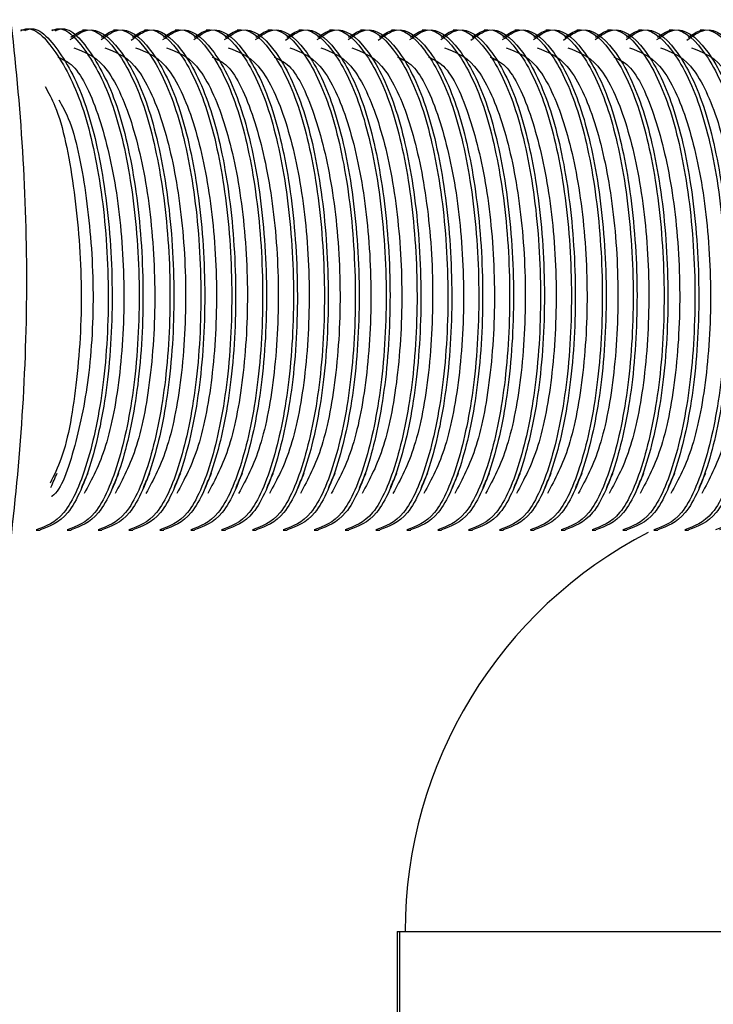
# Model space of a CAD drawing. Header units: millimetres. Extents: x 570 to 981, y 326 to 757.
# Tile 4 of 71: x 623.74 to 626.4, y 424.73 to 428.51. Entities that reach past the tile are written whole.
import ezdxf

# ---------------------------------------------------------------- set-up
doc = ezdxf.new("R2010")
doc.units = ezdxf.units.MM

msp = doc.modelspace()

# ---------------------------------------------------------------- linework, layer by layer
at = {"color": 7, "linetype": 'Continuous', "lineweight": 25}
for p, q in [((623.7556, 428.4654), (623.7408, 428.4654)), ((623.8742, 428.4654), (623.8593, 428.4654)), ((623.9927, 428.4654), (623.9779, 428.4654)), ((624.1112, 428.4654), (624.0964, 428.4654)), ((624.2297, 428.4654), (624.2149, 428.4654)), ((624.3482, 428.4654), (624.3334, 428.4654)), ((624.4668, 428.4654), (624.4519, 428.4654)), ((624.5853, 428.4654), (624.5705, 428.4654)), ((624.7038, 428.4654), (624.689, 428.4654)), ((624.8223, 428.4654), (624.8075, 428.4654)), ((624.9408, 428.4654), (624.926, 428.4654)), ((625.0593, 428.4654), (625.0445, 428.4654)), ((625.1779, 428.4654), (625.163, 428.4654)), ((625.2964, 428.4654), (625.2816, 428.4654)), ((625.4149, 428.4654), (625.4001, 428.4654)), ((625.5334, 428.4654), (625.5186, 428.4654)), ((625.6519, 428.4654), (625.6371, 428.4654)), ((625.7704, 428.4654), (625.7556, 428.4654)), ((625.889, 428.4654), (625.8742, 428.4654)), ((626.0075, 428.4654), (625.9927, 428.4654)), ((626.126, 428.4654), (626.1112, 428.4654)), ((626.2445, 428.4654), (626.2297, 428.4654)), ((626.363, 428.4654), (626.3482, 428.4654)), ((623.8001, 426.5454), (623.8149, 426.5454)), ((623.9186, 426.5454), (623.9334, 426.5454)), ((624.0371, 426.5454), (624.0519, 426.5454)), ((624.1556, 426.5454), (624.1705, 426.5454)), ((624.2742, 426.5454), (624.289, 426.5454)), ((624.3927, 426.5454), (624.4075, 426.5454)), ((624.5112, 426.5454), (624.526, 426.5454)), ((624.6297, 426.5454), (624.6445, 426.5454)), ((624.7482, 426.5454), (624.763, 426.5454)), ((624.8667, 426.5454), (624.8816, 426.5454)), ((624.9853, 426.5454), (625.0001, 426.5454)), ((625.1038, 426.5454), (625.1186, 426.5454)), ((625.2223, 426.5454), (625.2371, 426.5454)), ((625.3408, 426.5454), (625.3556, 426.5454)), ((625.4593, 426.5454), (625.4742, 426.5454)), ((625.5779, 426.5454), (625.5927, 426.5454)), ((625.6964, 426.5454), (625.7112, 426.5454)), ((625.8149, 426.5454), (625.8297, 426.5454)), ((625.9334, 426.5454), (625.9482, 426.5454)), ((626.0519, 426.5454), (626.0667, 426.5454)), ((626.1704, 426.5454), (626.1853, 426.5454)), ((626.289, 426.5454), (626.3038, 426.5454)), ((625.185, 425.0054), (625.185, 422.5054)), ((625.185, 425.0054), (625.1941, 425.0054)), ((625.1941, 425.0054), (625.1941, 422.5054)), ((625.1941, 425.0054), (626.9486, 425.0054))]:
    msp.add_line(p, q, dxfattribs=at)
msp.add_arc((626.9395, 425.0054), 1.7235, 117.2952, 180, dxfattribs=at)
for points, knots in [([(623.389, 429.6755), (623.4332, 429.5907), (623.5737, 429.321), (623.7177, 428.5313), (623.7863, 427.4751), (623.71, 426.4267), (623.5688, 425.6706), (623.437, 425.4255), (623.4025, 425.3612)], [0, 0, 0, 0, 0.095188, 0.302791, 0.510416, 0.718124, 0.925977, 1, 1, 1, 1]), ([(623.7409, 428.4634), (623.7421, 428.4641), (623.7844, 428.488), (623.8717, 428.4004), (623.9798, 428.1972), (624.0534, 427.8713), (624.0839, 427.4948), (624.0662, 427.1179), (624.0038, 426.8028), (623.9108, 426.5859), (623.8362, 426.56), (623.8, 426.5474)], [0, 0, 0, 0, 0.003504, 0.127601, 0.25494, 0.377264, 0.503504, 0.629744, 0.752069, 0.879408, 1, 1, 1, 1]), ([(623.7558, 428.4634), (623.7569, 428.4641), (623.7992, 428.488), (623.8866, 428.4004), (623.9947, 428.1972), (624.0682, 427.8713), (624.0987, 427.4948), (624.081, 427.1179), (624.0187, 426.8028), (623.9256, 426.5859), (623.851, 426.56), (623.8148, 426.5474)], [0, 0, 0, 0, 0.003504, 0.127601, 0.25494, 0.377264, 0.503504, 0.629744, 0.752069, 0.879408, 1, 1, 1, 1]), ([(623.8595, 428.4634), (623.8606, 428.4641), (623.9029, 428.488), (623.9903, 428.4004), (624.0984, 428.1972), (624.1719, 427.8713), (624.2024, 427.4948), (624.1847, 427.1179), (624.1224, 426.8028), (624.0293, 426.5859), (623.9547, 426.56), (623.9185, 426.5474)], [0, 0, 0, 0, 0.003504, 0.127601, 0.25494, 0.377264, 0.503504, 0.629744, 0.752069, 0.879408, 1, 1, 1, 1]), ([(623.8743, 428.4634), (623.8754, 428.4641), (623.9177, 428.488), (624.0051, 428.4004), (624.1132, 428.1972), (624.1868, 427.8713), (624.2172, 427.4948), (624.1995, 427.1179), (624.1372, 426.8028), (624.0441, 426.5859), (623.9696, 426.56), (623.9333, 426.5474)], [0, 0, 0, 0, 0.003504, 0.127601, 0.25494, 0.377264, 0.503504, 0.629744, 0.752069, 0.879408, 1, 1, 1, 1]), ([(623.9321, 428.4382), (623.9485, 428.4496), (624.0059, 428.4898), (624.1087, 428.4056), (624.2169, 428.1959), (624.2904, 427.8716), (624.3209, 427.4947), (624.3032, 427.1179), (624.2409, 426.8028), (624.1478, 426.5859), (624.0733, 426.56), (624.037, 426.5474)], [0, 0, 0, 0, 0.047417, 0.166044, 0.287772, 0.404706, 0.525383, 0.64606, 0.762994, 0.884722, 1, 1, 1, 1]), ([(624.0506, 428.4382), (624.067, 428.4496), (624.1245, 428.4898), (624.2272, 428.4056), (624.3354, 428.1959), (624.409, 427.8716), (624.4394, 427.4947), (624.4217, 427.1179), (624.3594, 426.8028), (624.2663, 426.5859), (624.1918, 426.56), (624.1555, 426.5474)], [0, 0, 0, 0, 0.047417, 0.166044, 0.287772, 0.404706, 0.525383, 0.64606, 0.762994, 0.884722, 1, 1, 1, 1]), ([(624.1692, 428.4382), (624.1856, 428.4496), (624.243, 428.4898), (624.3457, 428.4056), (624.4539, 428.1959), (624.5275, 427.8716), (624.5579, 427.4947), (624.5403, 427.1179), (624.4779, 426.8028), (624.3848, 426.5859), (624.3103, 426.56), (624.274, 426.5474)], [0, 0, 0, 0, 0.0474167, 0.1660445, 0.2877722, 0.4047064, 0.5253833, 0.6460602, 0.7629945, 0.8847222, 1, 1, 1, 1]), ([(624.2877, 428.4382), (624.3041, 428.4496), (624.3615, 428.4898), (624.4642, 428.4056), (624.5725, 428.1959), (624.646, 427.8716), (624.6765, 427.4947), (624.6588, 427.1179), (624.5964, 426.8028), (624.5034, 426.5859), (624.4288, 426.56), (624.3926, 426.5474)], [0, 0, 0, 0, 0.047417, 0.166044, 0.287772, 0.404706, 0.525383, 0.64606, 0.762994, 0.884722, 1, 1, 1, 1]), ([(624.4062, 428.4382), (624.4226, 428.4496), (624.48, 428.4898), (624.5827, 428.4056), (624.691, 428.1959), (624.7645, 427.8716), (624.795, 427.4947), (624.7773, 427.1179), (624.7149, 426.8028), (624.6219, 426.5859), (624.5473, 426.56), (624.5111, 426.5474)], [0, 0, 0, 0, 0.047417, 0.166044, 0.287772, 0.404706, 0.525383, 0.64606, 0.762994, 0.884722, 1, 1, 1, 1]), ([(624.5247, 428.4382), (624.5411, 428.4496), (624.5985, 428.4898), (624.7013, 428.4056), (624.8095, 428.1959), (624.883, 427.8716), (624.9135, 427.4947), (624.8958, 427.1179), (624.8335, 426.8028), (624.7404, 426.5859), (624.6659, 426.56), (624.6296, 426.5474)], [0, 0, 0, 0, 0.047417, 0.166044, 0.287772, 0.404706, 0.525383, 0.64606, 0.762994, 0.884722, 1, 1, 1, 1]), ([(624.6432, 428.4382), (624.6596, 428.4496), (624.717, 428.4898), (624.8198, 428.4056), (624.928, 428.1959), (625.0016, 427.8716), (625.032, 427.4947), (625.0143, 427.1179), (624.952, 426.8028), (624.8589, 426.5859), (624.7844, 426.56), (624.7481, 426.5474)], [0, 0, 0, 0, 0.047417, 0.166044, 0.287772, 0.404706, 0.525383, 0.64606, 0.762994, 0.884722, 1, 1, 1, 1]), ([(624.7618, 428.4382), (624.7781, 428.4496), (624.8356, 428.4898), (624.9383, 428.4056), (625.0465, 428.1959), (625.1201, 427.8716), (625.1505, 427.4947), (625.1329, 427.1179), (625.0705, 426.8028), (624.9774, 426.5859), (624.9029, 426.56), (624.8666, 426.5474)], [0, 0, 0, 0, 0.047417, 0.166044, 0.287772, 0.404706, 0.525383, 0.64606, 0.762994, 0.884722, 1, 1, 1, 1]), ([(624.8803, 428.4382), (624.8967, 428.4496), (624.9541, 428.4898), (625.0568, 428.4056), (625.1651, 428.1959), (625.2386, 427.8716), (625.2691, 427.4947), (625.2514, 427.1179), (625.189, 426.8028), (625.096, 426.5859), (625.0214, 426.56), (624.9852, 426.5474)], [0, 0, 0, 0, 0.0474167, 0.1660445, 0.2877722, 0.4047064, 0.5253833, 0.6460602, 0.7629945, 0.8847222, 1, 1, 1, 1]), ([(624.9988, 428.4382), (625.0152, 428.4496), (625.0726, 428.4898), (625.1753, 428.4056), (625.2836, 428.1959), (625.3571, 427.8716), (625.3876, 427.4947), (625.3699, 427.1179), (625.3075, 426.8028), (625.2145, 426.5859), (625.1399, 426.56), (625.1037, 426.5474)], [0, 0, 0, 0, 0.047417, 0.166044, 0.287772, 0.404706, 0.525383, 0.64606, 0.762994, 0.884722, 1, 1, 1, 1]), ([(625.1173, 428.4382), (625.1337, 428.4496), (625.1911, 428.4898), (625.2939, 428.4056), (625.4021, 428.1959), (625.4756, 427.8716), (625.5061, 427.4947), (625.4884, 427.1179), (625.4261, 426.8028), (625.333, 426.5859), (625.2584, 426.56), (625.2222, 426.5474)], [0, 0, 0, 0, 0.047417, 0.166044, 0.287772, 0.404706, 0.525383, 0.64606, 0.762994, 0.884722, 1, 1, 1, 1]), ([(625.2358, 428.4382), (625.2522, 428.4496), (625.3096, 428.4898), (625.4124, 428.4056), (625.5206, 428.1959), (625.5941, 427.8716), (625.6246, 427.4947), (625.6069, 427.1179), (625.5446, 426.8028), (625.4515, 426.5859), (625.377, 426.56), (625.3407, 426.5474)], [0, 0, 0, 0, 0.047417, 0.166044, 0.287772, 0.404706, 0.525383, 0.64606, 0.762994, 0.884722, 1, 1, 1, 1]), ([(625.3543, 428.4382), (625.3707, 428.4496), (625.4282, 428.4898), (625.5309, 428.4056), (625.6391, 428.1959), (625.7127, 427.8716), (625.7431, 427.4947), (625.7254, 427.1179), (625.6631, 426.8028), (625.57, 426.5859), (625.4955, 426.56), (625.4592, 426.5474)], [0, 0, 0, 0, 0.047417, 0.166044, 0.287772, 0.404706, 0.525383, 0.64606, 0.762994, 0.884722, 1, 1, 1, 1]), ([(625.4729, 428.4382), (625.4893, 428.4496), (625.5467, 428.4898), (625.6494, 428.4056), (625.7576, 428.1959), (625.8312, 427.8716), (625.8616, 427.4947), (625.844, 427.1179), (625.7816, 426.8028), (625.6885, 426.5859), (625.614, 426.56), (625.5777, 426.5474)], [0, 0, 0, 0, 0.047417, 0.166044, 0.287772, 0.404706, 0.525383, 0.64606, 0.762994, 0.884722, 1, 1, 1, 1]), ([(625.5914, 428.4382), (625.6078, 428.4496), (625.6652, 428.4898), (625.7679, 428.4056), (625.8762, 428.1959), (625.9497, 427.8716), (625.9802, 427.4947), (625.9625, 427.1179), (625.9001, 426.8028), (625.8071, 426.5859), (625.7325, 426.56), (625.6963, 426.5474)], [0, 0, 0, 0, 0.047417, 0.166044, 0.287772, 0.404706, 0.525383, 0.64606, 0.762994, 0.884722, 1, 1, 1, 1]), ([(625.7099, 428.4382), (625.7263, 428.4496), (625.7837, 428.4898), (625.8864, 428.4056), (625.9947, 428.1959), (626.0682, 427.8716), (626.0987, 427.4947), (626.081, 427.1179), (626.0186, 426.8028), (625.9256, 426.5859), (625.851, 426.56), (625.8148, 426.5474)], [0, 0, 0, 0, 0.047417, 0.166044, 0.287772, 0.404706, 0.525383, 0.64606, 0.762994, 0.884722, 1, 1, 1, 1]), ([(625.8284, 428.4382), (625.8448, 428.4496), (625.9022, 428.4898), (626.005, 428.4056), (626.1132, 428.1959), (626.1867, 427.8716), (626.2172, 427.4947), (626.1995, 427.1179), (626.1372, 426.8028), (626.0441, 426.5859), (625.9696, 426.56), (625.9333, 426.5474)], [0, 0, 0, 0, 0.047417, 0.166044, 0.287772, 0.404706, 0.525383, 0.64606, 0.762994, 0.884722, 1, 1, 1, 1]), ([(625.9469, 428.4382), (625.9633, 428.4496), (626.0207, 428.4898), (626.1235, 428.4056), (626.2317, 428.1959), (626.3053, 427.8716), (626.3357, 427.4947), (626.318, 427.1179), (626.2557, 426.8028), (626.1626, 426.5859), (626.0881, 426.56), (626.0518, 426.5474)], [0, 0, 0, 0, 0.047417, 0.166044, 0.287772, 0.404706, 0.525383, 0.64606, 0.762994, 0.884722, 1, 1, 1, 1]), ([(626.0654, 428.4382), (626.0818, 428.4496), (626.1393, 428.4898), (626.242, 428.4056), (626.3502, 428.1959), (626.4238, 427.8716), (626.4542, 427.4947), (626.4366, 427.1179), (626.3742, 426.8028), (626.2811, 426.5859), (626.2066, 426.56), (626.1703, 426.5474)], [0, 0, 0, 0, 0.047417, 0.166044, 0.287772, 0.404706, 0.525383, 0.64606, 0.762994, 0.884722, 1, 1, 1, 1]), ([(626.184, 428.4382), (626.2004, 428.4496), (626.2578, 428.4898), (626.3605, 428.4056), (626.4688, 428.1959), (626.5423, 427.8716), (626.5728, 427.4947), (626.5551, 427.1179), (626.4927, 426.8028), (626.3997, 426.5859), (626.3251, 426.56), (626.2888, 426.5474)], [0, 0, 0, 0, 0.047417, 0.166044, 0.287772, 0.404706, 0.525383, 0.64606, 0.762994, 0.884722, 1, 1, 1, 1]), ([(626.3025, 428.4382), (626.3189, 428.4496), (626.3763, 428.4898), (626.479, 428.4056), (626.5873, 428.1959), (626.6608, 427.8716), (626.6913, 427.4947), (626.6736, 427.1179), (626.6112, 426.8028), (626.5182, 426.5859), (626.4436, 426.56), (626.4074, 426.5474)], [0, 0, 0, 0, 0.047417, 0.166044, 0.287772, 0.404706, 0.525383, 0.64606, 0.762994, 0.884722, 1, 1, 1, 1]), ([(623.9305, 428.4291), (623.9523, 428.4451), (624.0152, 428.491), (624.1235, 428.4068), (624.2317, 428.1956), (624.3053, 427.8717), (624.3357, 427.4947), (624.318, 427.1179), (624.2557, 426.8028), (624.1626, 426.5859), (624.0881, 426.56), (624.0518, 426.5474)], [0, 0, 0, 0, 0.062274, 0.179051, 0.298881, 0.413991, 0.532786, 0.65158, 0.766691, 0.88652, 1, 1, 1, 1]), ([(624.049, 428.4291), (624.0708, 428.4451), (624.1337, 428.491), (624.242, 428.4068), (624.3503, 428.1956), (624.4238, 427.8717), (624.4542, 427.4947), (624.4366, 427.1179), (624.3742, 426.8028), (624.2811, 426.5859), (624.2066, 426.56), (624.1703, 426.5474)], [0, 0, 0, 0, 0.0622738, 0.1790513, 0.2988805, 0.413991, 0.5327857, 0.6515805, 0.766691, 0.8865202, 1, 1, 1, 1]), ([(624.164, 428.4272), (624.187, 428.4441), (624.251, 428.4912), (624.3605, 428.407), (624.4688, 428.1955), (624.5423, 427.8717), (624.5728, 427.4946), (624.5551, 427.1179), (624.4927, 426.8028), (624.3997, 426.5859), (624.3251, 426.56), (624.2889, 426.5474)], [0, 0, 0, 0, 0.065356, 0.18175, 0.301185, 0.415917, 0.534321, 0.652726, 0.767458, 0.886893, 1, 1, 1, 1]), ([(624.286, 428.4291), (624.3079, 428.4451), (624.3707, 428.491), (624.479, 428.4068), (624.5873, 428.1956), (624.6608, 427.8717), (624.6913, 427.4947), (624.6736, 427.1179), (624.6112, 426.8028), (624.5182, 426.5859), (624.4436, 426.56), (624.4074, 426.5474)], [0, 0, 0, 0, 0.0622738, 0.1790513, 0.2988805, 0.413991, 0.5327857, 0.6515805, 0.766691, 0.8865202, 1, 1, 1, 1]), ([(624.4045, 428.4291), (624.4264, 428.4451), (624.4892, 428.491), (624.5975, 428.4068), (624.7058, 428.1956), (624.7793, 427.8717), (624.8098, 427.4947), (624.7921, 427.1179), (624.7298, 426.8028), (624.6367, 426.5859), (624.5622, 426.56), (624.5259, 426.5474)], [0, 0, 0, 0, 0.062274, 0.179051, 0.298881, 0.413991, 0.532786, 0.65158, 0.766691, 0.88652, 1, 1, 1, 1]), ([(624.523, 428.4291), (624.5449, 428.4451), (624.6078, 428.491), (624.7161, 428.4068), (624.8243, 428.1956), (624.8979, 427.8717), (624.9283, 427.4947), (624.9106, 427.1179), (624.8483, 426.8028), (624.7552, 426.5859), (624.6807, 426.56), (624.6444, 426.5474)], [0, 0, 0, 0, 0.0622738, 0.1790513, 0.2988805, 0.413991, 0.5327857, 0.6515805, 0.766691, 0.8865202, 1, 1, 1, 1]), ([(624.6416, 428.4291), (624.6634, 428.4451), (624.7263, 428.491), (624.8346, 428.4068), (624.9428, 428.1956), (625.0164, 427.8717), (625.0468, 427.4947), (625.0292, 427.1179), (624.9668, 426.8028), (624.8737, 426.5859), (624.7992, 426.56), (624.7629, 426.5474)], [0, 0, 0, 0, 0.062274, 0.179051, 0.298881, 0.413991, 0.532786, 0.65158, 0.766691, 0.88652, 1, 1, 1, 1]), ([(624.7566, 428.4272), (624.7796, 428.4441), (624.8436, 428.4912), (624.9531, 428.407), (625.0614, 428.1955), (625.1349, 427.8717), (625.1654, 427.4946), (625.1477, 427.1179), (625.0853, 426.8028), (624.9923, 426.5859), (624.9177, 426.56), (624.8814, 426.5474)], [0, 0, 0, 0, 0.065356, 0.18175, 0.301185, 0.415917, 0.534321, 0.652726, 0.767458, 0.886893, 1, 1, 1, 1]), ([(624.8786, 428.4291), (624.9005, 428.4451), (624.9633, 428.491), (625.0716, 428.4068), (625.1799, 428.1956), (625.2534, 427.8717), (625.2839, 427.4947), (625.2662, 427.1179), (625.2038, 426.8028), (625.1108, 426.5859), (625.0362, 426.56), (625, 426.5474)], [0, 0, 0, 0, 0.062274, 0.179051, 0.298881, 0.413991, 0.532786, 0.65158, 0.766691, 0.88652, 1, 1, 1, 1]), ([(624.9971, 428.4291), (625.019, 428.4451), (625.0818, 428.491), (625.1901, 428.4068), (625.2984, 428.1956), (625.3719, 427.8717), (625.4024, 427.4947), (625.3847, 427.1179), (625.3224, 426.8028), (625.2293, 426.5859), (625.1547, 426.56), (625.1185, 426.5474)], [0, 0, 0, 0, 0.062274, 0.179051, 0.298881, 0.413991, 0.532786, 0.65158, 0.766691, 0.88652, 1, 1, 1, 1]), ([(625.1121, 428.4272), (625.1352, 428.4441), (625.1992, 428.4912), (625.3086, 428.407), (625.4169, 428.1955), (625.4904, 427.8717), (625.5209, 427.4946), (625.5032, 427.1179), (625.4409, 426.8028), (625.3478, 426.5859), (625.2733, 426.56), (625.237, 426.5474)], [0, 0, 0, 0, 0.065356, 0.18175, 0.301185, 0.415917, 0.534321, 0.652726, 0.767458, 0.886893, 1, 1, 1, 1]), ([(625.2342, 428.4291), (625.256, 428.4451), (625.3189, 428.491), (625.4272, 428.4068), (625.5354, 428.1956), (625.609, 427.8717), (625.6394, 427.4947), (625.6217, 427.1179), (625.5594, 426.8028), (625.4663, 426.5859), (625.3918, 426.56), (625.3555, 426.5474)], [0, 0, 0, 0, 0.062274, 0.179051, 0.298881, 0.413991, 0.532786, 0.65158, 0.766691, 0.88652, 1, 1, 1, 1]), ([(625.3527, 428.4291), (625.3745, 428.4451), (625.4374, 428.491), (625.5457, 428.4068), (625.654, 428.1956), (625.7275, 427.8717), (625.7579, 427.4947), (625.7403, 427.1179), (625.6779, 426.8028), (625.5848, 426.5859), (625.5103, 426.56), (625.474, 426.5474)], [0, 0, 0, 0, 0.062274, 0.179051, 0.298881, 0.413991, 0.532786, 0.65158, 0.766691, 0.88652, 1, 1, 1, 1]), ([(625.4677, 428.4272), (625.4907, 428.4441), (625.5547, 428.4912), (625.6642, 428.407), (625.7725, 428.1955), (625.846, 427.8717), (625.8765, 427.4946), (625.8588, 427.1179), (625.7964, 426.8028), (625.7034, 426.5859), (625.6288, 426.56), (625.5926, 426.5474)], [0, 0, 0, 0, 0.065356, 0.18175, 0.301185, 0.415917, 0.534321, 0.652726, 0.767458, 0.886893, 1, 1, 1, 1]), ([(625.5897, 428.4291), (625.6116, 428.4451), (625.6744, 428.491), (625.7827, 428.4068), (625.891, 428.1956), (625.9645, 427.8717), (625.995, 427.4947), (625.9773, 427.1179), (625.9149, 426.8028), (625.8219, 426.5859), (625.7473, 426.56), (625.7111, 426.5474)], [0, 0, 0, 0, 0.062274, 0.179051, 0.298881, 0.413991, 0.532786, 0.65158, 0.766691, 0.88652, 1, 1, 1, 1]), ([(625.7082, 428.4291), (625.7301, 428.4451), (625.7929, 428.491), (625.9012, 428.4068), (626.0095, 428.1956), (626.083, 427.8717), (626.1135, 427.4947), (626.0958, 427.1179), (626.0335, 426.8028), (625.9404, 426.5859), (625.8659, 426.56), (625.8296, 426.5474)], [0, 0, 0, 0, 0.062274, 0.179051, 0.298881, 0.413991, 0.532786, 0.65158, 0.766691, 0.88652, 1, 1, 1, 1]), ([(625.8233, 428.4272), (625.8463, 428.4441), (625.9103, 428.4912), (626.0197, 428.407), (626.128, 428.1955), (626.2015, 427.8717), (626.232, 427.4946), (626.2143, 427.1179), (626.152, 426.8028), (626.0589, 426.5859), (625.9844, 426.56), (625.9481, 426.5474)], [0, 0, 0, 0, 0.065356, 0.18175, 0.301185, 0.415917, 0.534321, 0.652726, 0.767458, 0.886893, 1, 1, 1, 1]), ([(625.9453, 428.4291), (625.9671, 428.4451), (626.03, 428.491), (626.1383, 428.4068), (626.2465, 428.1956), (626.3201, 427.8717), (626.3505, 427.4947), (626.3329, 427.1179), (626.2705, 426.8028), (626.1774, 426.5859), (626.1029, 426.56), (626.0666, 426.5474)], [0, 0, 0, 0, 0.062274, 0.179051, 0.298881, 0.413991, 0.532786, 0.65158, 0.766691, 0.88652, 1, 1, 1, 1]), ([(626.0638, 428.4291), (626.0856, 428.4451), (626.1485, 428.491), (626.2568, 428.4068), (626.3651, 428.1956), (626.4386, 427.8717), (626.4691, 427.4947), (626.4514, 427.1179), (626.389, 426.8028), (626.296, 426.5859), (626.2214, 426.56), (626.1851, 426.5474)], [0, 0, 0, 0, 0.062274, 0.179051, 0.298881, 0.413991, 0.532786, 0.65158, 0.766691, 0.88652, 1, 1, 1, 1]), ([(626.1823, 428.4291), (626.2042, 428.4451), (626.267, 428.491), (626.3753, 428.4068), (626.4836, 428.1956), (626.5571, 427.8717), (626.5876, 427.4947), (626.5699, 427.1179), (626.5075, 426.8028), (626.4145, 426.5859), (626.3399, 426.56), (626.3037, 426.5474)], [0, 0, 0, 0, 0.062274, 0.179051, 0.298881, 0.413991, 0.532786, 0.65158, 0.766691, 0.88652, 1, 1, 1, 1]), ([(626.2973, 428.4272), (626.3203, 428.4441), (626.3844, 428.4912), (626.4938, 428.407), (626.6021, 428.1955), (626.6756, 427.8717), (626.7061, 427.4946), (626.6884, 427.1179), (626.6261, 426.8028), (626.533, 426.5859), (626.4584, 426.56), (626.4222, 426.5474)], [0, 0, 0, 0, 0.065356, 0.18175, 0.301185, 0.415917, 0.534321, 0.652726, 0.767458, 0.886893, 1, 1, 1, 1]), ([(623.9442, 428.3977), (623.9833, 428.3832), (624.0627, 428.3538), (624.1642, 428.1442), (624.2329, 427.8468), (624.2619, 427.4946), (624.2457, 427.1475), (624.1904, 426.8497), (624.1317, 426.7408), (624.1026, 426.6867)], [0, 0, 0, 0, 0.142794, 0.28932, 0.430075, 0.575335, 0.720596, 0.861351, 1, 1, 1, 1]), ([(624.0627, 428.3977), (624.1019, 428.3832), (624.1812, 428.3538), (624.2827, 428.1442), (624.3514, 427.8468), (624.3804, 427.4946), (624.3642, 427.1475), (624.3089, 426.8497), (624.2502, 426.7408), (624.2211, 426.6867)], [0, 0, 0, 0, 0.142794, 0.28932, 0.430075, 0.575335, 0.720596, 0.861351, 1, 1, 1, 1]), ([(624.1812, 428.3977), (624.2204, 428.3832), (624.2997, 428.3538), (624.4012, 428.1442), (624.4699, 427.8468), (624.4989, 427.4946), (624.4827, 427.1475), (624.4274, 426.8497), (624.3687, 426.7408), (624.3396, 426.6867)], [0, 0, 0, 0, 0.142794, 0.28932, 0.430075, 0.575335, 0.720596, 0.861351, 1, 1, 1, 1]), ([(624.2997, 428.3977), (624.3389, 428.3832), (624.4182, 428.3538), (624.5197, 428.1442), (624.5885, 427.8468), (624.6174, 427.4946), (624.6012, 427.1475), (624.5459, 426.8497), (624.4872, 426.7408), (624.4581, 426.6867)], [0, 0, 0, 0, 0.142794, 0.28932, 0.430075, 0.575335, 0.720596, 0.861351, 1, 1, 1, 1]), ([(624.5368, 428.3977), (624.5759, 428.3832), (624.6553, 428.3538), (624.7568, 428.1442), (624.8255, 427.8468), (624.8545, 427.4946), (624.8382, 427.1475), (624.783, 426.8497), (624.7243, 426.7408), (624.6951, 426.6867)], [0, 0, 0, 0, 0.142794, 0.28932, 0.430075, 0.575335, 0.720596, 0.861351, 1, 1, 1, 1]), ([(624.7738, 428.3977), (624.813, 428.3832), (624.8923, 428.3538), (624.9938, 428.1442), (625.0625, 427.8468), (625.0915, 427.4946), (625.0753, 427.1475), (625.02, 426.8497), (624.9613, 426.7408), (624.9322, 426.6867)], [0, 0, 0, 0, 0.142794, 0.28932, 0.430075, 0.575335, 0.720596, 0.861351, 1, 1, 1, 1]), ([(624.8923, 428.3977), (624.9315, 428.3832), (625.0108, 428.3538), (625.1123, 428.1442), (625.181, 427.8468), (625.21, 427.4946), (625.1938, 427.1475), (625.1385, 426.8497), (625.0798, 426.7408), (625.0507, 426.6867)], [0, 0, 0, 0, 0.142794, 0.28932, 0.430075, 0.575335, 0.720596, 0.861351, 1, 1, 1, 1]), ([(625.0109, 428.3977), (625.05, 428.3832), (625.1294, 428.3538), (625.2308, 428.1442), (625.2996, 427.8468), (625.3285, 427.4946), (625.3123, 427.1475), (625.257, 426.8497), (625.1983, 426.7408), (625.1692, 426.6867)], [0, 0, 0, 0, 0.142794, 0.28932, 0.430075, 0.575335, 0.720596, 0.861351, 1, 1, 1, 1]), ([(625.3664, 428.3977), (625.4056, 428.3832), (625.4849, 428.3538), (625.5864, 428.1442), (625.6551, 427.8468), (625.6841, 427.4946), (625.6679, 427.1475), (625.6126, 426.8497), (625.5539, 426.7408), (625.5248, 426.6867)], [0, 0, 0, 0, 0.142794, 0.28932, 0.430075, 0.575335, 0.720596, 0.861351, 1, 1, 1, 1]), ([(625.6034, 428.3977), (625.6426, 428.3832), (625.7219, 428.3538), (625.8234, 428.1442), (625.8922, 427.8468), (625.9211, 427.4946), (625.9049, 427.1475), (625.8496, 426.8497), (625.7909, 426.7408), (625.7618, 426.6867)], [0, 0, 0, 0, 0.142794, 0.28932, 0.430075, 0.575335, 0.720596, 0.861351, 1, 1, 1, 1]), ([(625.722, 428.3977), (625.7611, 428.3832), (625.8405, 428.3538), (625.942, 428.1442), (626.0107, 427.8468), (626.0396, 427.4946), (626.0234, 427.1475), (625.9682, 426.8497), (625.9095, 426.7408), (625.8803, 426.6867)], [0, 0, 0, 0, 0.142794, 0.28932, 0.430075, 0.575335, 0.720596, 0.861351, 1, 1, 1, 1]), ([(625.8405, 428.3977), (625.8796, 428.3832), (625.959, 428.3538), (626.0605, 428.1442), (626.1292, 427.8468), (626.1582, 427.4946), (626.1419, 427.1475), (626.0867, 426.8497), (626.028, 426.7408), (625.9988, 426.6867)], [0, 0, 0, 0, 0.142794, 0.28932, 0.430075, 0.575335, 0.720596, 0.861351, 1, 1, 1, 1]), ([(626.0775, 428.3977), (626.1167, 428.3832), (626.196, 428.3538), (626.2975, 428.1442), (626.3662, 427.8468), (626.3952, 427.4946), (626.379, 427.1475), (626.3237, 426.8497), (626.265, 426.7408), (626.2359, 426.6867)], [0, 0, 0, 0, 0.142794, 0.28932, 0.430075, 0.575335, 0.720596, 0.861351, 1, 1, 1, 1]), ([(626.196, 428.3977), (626.2352, 428.3832), (626.3145, 428.3538), (626.416, 428.1442), (626.4847, 427.8468), (626.5137, 427.4946), (626.4975, 427.1475), (626.4422, 426.8497), (626.3835, 426.7408), (626.3544, 426.6867)], [0, 0, 0, 0, 0.142794, 0.28932, 0.430075, 0.575335, 0.720596, 0.861351, 1, 1, 1, 1]), ([(626.3146, 428.3977), (626.3537, 428.3832), (626.4331, 428.3538), (626.5345, 428.1442), (626.6033, 427.8468), (626.6322, 427.4946), (626.616, 427.1475), (626.5607, 426.8497), (626.502, 426.7408), (626.4729, 426.6867)], [0, 0, 0, 0, 0.142794, 0.28932, 0.430075, 0.575335, 0.720596, 0.861351, 1, 1, 1, 1]), ([(623.8831, 428.3623), (623.9025, 428.3536), (623.9618, 428.3271), (624.0454, 428.1415), (624.1145, 427.8475), (624.1433, 427.4944), (624.1271, 427.1476), (624.0719, 426.8497), (624.0132, 426.7408), (623.984, 426.6867)], [0, 0, 0, 0, 0.076886, 0.234678, 0.386255, 0.542684, 0.699114, 0.850691, 1, 1, 1, 1]), ([(624.4757, 428.3623), (624.4951, 428.3536), (624.5544, 428.3271), (624.638, 428.1415), (624.707, 427.8475), (624.7359, 427.4944), (624.7197, 427.1476), (624.6645, 426.8497), (624.6058, 426.7408), (624.5766, 426.6867)], [0, 0, 0, 0, 0.076886, 0.234678, 0.386255, 0.542684, 0.699114, 0.850691, 1, 1, 1, 1]), ([(624.7127, 428.3623), (624.7321, 428.3536), (624.7914, 428.3271), (624.875, 428.1415), (624.9441, 427.8475), (624.973, 427.4944), (624.9568, 427.1476), (624.9015, 426.8497), (624.8428, 426.7408), (624.8137, 426.6867)], [0, 0, 0, 0, 0.076886, 0.234678, 0.386255, 0.542684, 0.699114, 0.850691, 1, 1, 1, 1]), ([(625.1868, 428.3623), (625.2062, 428.3536), (625.2655, 428.3271), (625.3491, 428.1415), (625.4182, 427.8475), (625.447, 427.4944), (625.4308, 427.1476), (625.3756, 426.8497), (625.3169, 426.7408), (625.2877, 426.6867)], [0, 0, 0, 0, 0.076886, 0.234678, 0.386255, 0.542684, 0.699114, 0.850691, 1, 1, 1, 1]), ([(625.3053, 428.3623), (625.3247, 428.3536), (625.384, 428.3271), (625.4676, 428.1415), (625.5367, 427.8475), (625.5656, 427.4944), (625.5494, 427.1476), (625.4941, 426.8497), (625.4354, 426.7408), (625.4063, 426.6867)], [0, 0, 0, 0, 0.076886, 0.234678, 0.386255, 0.542684, 0.699114, 0.850691, 1, 1, 1, 1]), ([(625.5423, 428.3623), (625.5618, 428.3536), (625.6211, 428.3271), (625.7047, 428.1415), (625.7737, 427.8475), (625.8026, 427.4944), (625.7864, 427.1476), (625.7311, 426.8497), (625.6724, 426.7408), (625.6433, 426.6867)], [0, 0, 0, 0, 0.076886, 0.234678, 0.386255, 0.542684, 0.699114, 0.850691, 1, 1, 1, 1]), ([(626.0164, 428.3623), (626.0358, 428.3536), (626.0951, 428.3271), (626.1787, 428.1415), (626.2478, 427.8475), (626.2767, 427.4944), (626.2605, 427.1476), (626.2052, 426.8497), (626.1465, 426.7408), (626.1174, 426.6867)], [0, 0, 0, 0, 0.076886, 0.234678, 0.386255, 0.542684, 0.699114, 0.850691, 1, 1, 1, 1]), ([(623.8337, 428.2491), (623.8468, 428.2255), (623.8956, 428.1369), (623.9484, 427.8673), (623.9808, 427.4946), (623.9615, 427.1225), (623.9141, 426.8468), (623.8678, 426.7556), (623.8528, 426.7261)], [0, 0, 0, 0, 0.074346, 0.278111, 0.488397, 0.698683, 0.902447, 1, 1, 1, 1]), ([(623.8868, 428.1979), (623.8992, 428.1755), (623.945, 428.093), (623.9948, 427.8413), (624.025, 427.4972), (624.009, 427.1428), (623.9506, 426.8602), (623.8945, 426.6968), (623.8591, 426.6752), (623.8582, 426.6746)], [0, 0, 0, 0, 0.067424, 0.249155, 0.436704, 0.624253, 0.805984, 0.995166, 1, 1, 1, 1]), ([(623.856, 426.7102), (623.8601, 426.7193), (623.8683, 426.7376), (623.8764, 426.7559), (623.8805, 426.765)], [0, 0, 0, 0, 0.500008, 1, 1, 1, 1]), ([(623.9746, 426.7102), (623.9786, 426.7193), (623.9868, 426.7376), (623.9949, 426.7559), (623.999, 426.765)], [0, 0, 0, 0, 0.500008, 1, 1, 1, 1]), ([(624.0931, 426.7102), (624.0971, 426.7193), (624.1053, 426.7376), (624.1135, 426.7559), (624.1175, 426.765)], [0, 0, 0, 0, 0.500008, 1, 1, 1, 1]), ([(624.2116, 426.7102), (624.2157, 426.7193), (624.2238, 426.7376), (624.232, 426.7559), (624.2361, 426.765)], [0, 0, 0, 0, 0.500008, 1, 1, 1, 1]), ([(624.3301, 426.7102), (624.3342, 426.7193), (624.3423, 426.7376), (624.3505, 426.7559), (624.3546, 426.765)], [0, 0, 0, 0, 0.500008, 1, 1, 1, 1]), ([(624.4486, 426.7102), (624.4527, 426.7193), (624.4608, 426.7376), (624.469, 426.7559), (624.4731, 426.765)], [0, 0, 0, 0, 0.500008, 1, 1, 1, 1]), ([(624.5671, 426.7102), (624.5712, 426.7193), (624.5794, 426.7376), (624.5875, 426.7559), (624.5916, 426.765)], [0, 0, 0, 0, 0.500008, 1, 1, 1, 1]), ([(624.6857, 426.7102), (624.6897, 426.7193), (624.6979, 426.7376), (624.706, 426.7559), (624.7101, 426.765)], [0, 0, 0, 0, 0.500008, 1, 1, 1, 1]), ([(624.8042, 426.7102), (624.8083, 426.7193), (624.8164, 426.7376), (624.8246, 426.7559), (624.8286, 426.765)], [0, 0, 0, 0, 0.500008, 1, 1, 1, 1]), ([(624.9227, 426.7102), (624.9268, 426.7193), (624.9349, 426.7376), (624.9431, 426.7559), (624.9472, 426.765)], [0, 0, 0, 0, 0.500008, 1, 1, 1, 1]), ([(625.0412, 426.7102), (625.0453, 426.7193), (625.0534, 426.7376), (625.0616, 426.7559), (625.0657, 426.765)], [0, 0, 0, 0, 0.500008, 1, 1, 1, 1]), ([(625.1597, 426.7102), (625.1638, 426.7193), (625.1719, 426.7376), (625.1801, 426.7559), (625.1842, 426.765)], [0, 0, 0, 0, 0.500008, 1, 1, 1, 1]), ([(625.2783, 426.7102), (625.2823, 426.7193), (625.2905, 426.7376), (625.2986, 426.7559), (625.3027, 426.765)], [0, 0, 0, 0, 0.500008, 1, 1, 1, 1]), ([(625.3968, 426.7102), (625.4008, 426.7193), (625.409, 426.7376), (625.4172, 426.7559), (625.4212, 426.765)], [0, 0, 0, 0, 0.500008, 1, 1, 1, 1]), ([(625.5153, 426.7102), (625.5194, 426.7193), (625.5275, 426.7376), (625.5357, 426.7559), (625.5398, 426.765)], [0, 0, 0, 0, 0.500008, 1, 1, 1, 1]), ([(625.6338, 426.7102), (625.6379, 426.7193), (625.646, 426.7376), (625.6542, 426.7559), (625.6583, 426.765)], [0, 0, 0, 0, 0.500008, 1, 1, 1, 1]), ([(625.7523, 426.7102), (625.7564, 426.7193), (625.7645, 426.7376), (625.7727, 426.7559), (625.7768, 426.765)], [0, 0, 0, 0, 0.500008, 1, 1, 1, 1]), ([(625.8708, 426.7102), (625.8749, 426.7193), (625.8831, 426.7376), (625.8912, 426.7559), (625.8953, 426.765)], [0, 0, 0, 0, 0.500008, 1, 1, 1, 1]), ([(625.9894, 426.7102), (625.9934, 426.7193), (626.0016, 426.7376), (626.0097, 426.7559), (626.0138, 426.765)], [0, 0, 0, 0, 0.500008, 1, 1, 1, 1]), ([(626.1079, 426.7102), (626.112, 426.7193), (626.1201, 426.7376), (626.1283, 426.7559), (626.1323, 426.765)], [0, 0, 0, 0, 0.500008, 1, 1, 1, 1]), ([(626.2264, 426.7102), (626.2305, 426.7193), (626.2386, 426.7376), (626.2468, 426.7559), (626.2509, 426.765)], [0, 0, 0, 0, 0.5000076, 1, 1, 1, 1]), ([(626.3449, 426.7102), (626.349, 426.7193), (626.3571, 426.7376), (626.3653, 426.7559), (626.3694, 426.765)], [0, 0, 0, 0, 0.500008, 1, 1, 1, 1])]:
    msp.add_open_spline(points, degree=3, knots=knots, dxfattribs=at)

doc.saveas('drawing.dxf')
